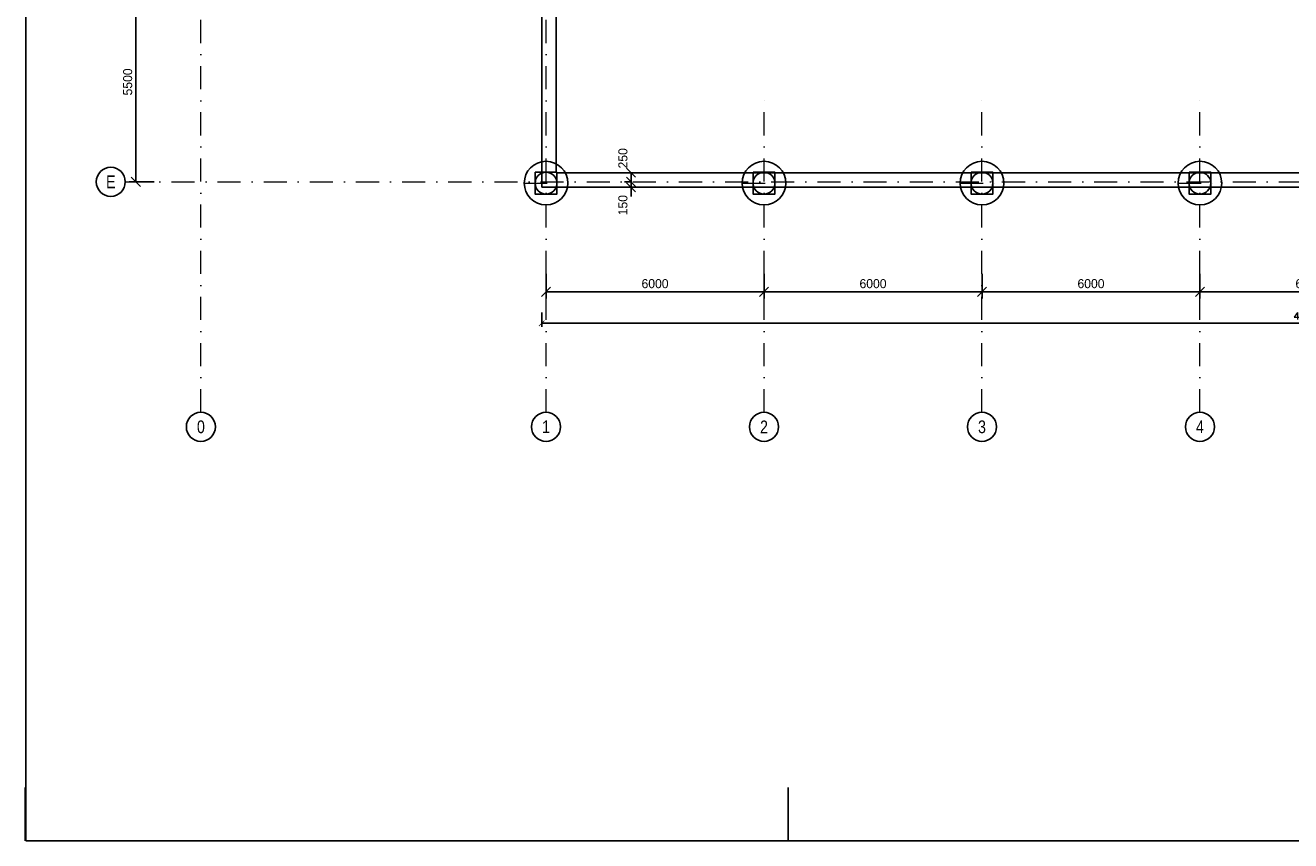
# Model space of a CAD drawing. Header units: millimetres. Extents: x -15255 to 382697, y -199968 to 116742.
# Tile 2 of 40: x 87895 to 122726, y -152230 to -129790. Entities that reach past the tile are written whole.
import ezdxf
from ezdxf.enums import TextEntityAlignment as Align

# ---------------------------------------------------------------- set-up
doc = ezdxf.new("R2010")
doc.units = ezdxf.units.MM
doc.header["$LTSCALE"] = 50
doc.linetypes.add('DASHDOT', pattern=[25.4, 12.7, -6.35, 0, -6.35])
for name, color, linetype, lineweight in [('CKKOTY', 3, 'Continuous', 25), ('CKRASTR', 1, 'DASHDOT', 18), ('CKRASTR_POPIS', 3, 'Continuous', 25)]:
    doc.layers.add(name, color=color, linetype=linetype, lineweight=lineweight)
doc.layers.add('KOTY', color=4, linetype='Continuous')
doc.layers.add('PILOTY', color=2, linetype='Continuous')
doc.styles.add('Arial', font='ARIAL.TTF', dxfattribs={"width": 0.8})
doc.styles.add('RomanS', font='romans.shx')
doc.dimstyles.new('CADKON', dxfattribs={"dimscale": 100, "dimtxt": 2.5, "dimasz": 2.5, "dimexe": 1.8, "dimexo": 5, "dimgap": 1, "dimtad": 1, "dimdec": 0, "dimrnd": 1, "dimtxsty": 'Standard', "dimblk1": 'OBLIQUE', "dimblk2": 'OBLIQUE', "dimsah": 1, "dimcen": 2.5, "dimclrd": 256, "dimadec": 1, "dimazin": 2, "dimtfac": 1, "dimtdec": 0, "dimtix": 1, "dimtmove": 2, "dimatfit": 3, "dimldrblk": 'OPEN30', "dimfxl": 0, "dimtolj": 1, "dimlwd": -1, "dimarcsym": 0})
doc.dimstyles.new('IN 1_100', dxfattribs={"dimscale": 100, "dimtxt": 2, "dimasz": 1.5, "dimexe": 1, "dimexo": 2, "dimgap": 1, "dimtad": 1, "dimdec": 0, "dimzin": 0, "dimdsep": 46, "dimtxsty": 'RomanS', "dimblk": 'ARCHTICK', "dimcen": 0.09, "dimclrd": 256, "dimclre": 256, "dimclrt": 7, "dimadec": 0, "dimazin": 0, "dimtfac": 1, "dimtdec": 0, "dimtix": 1, "dimtmove": 2, "dimatfit": 3, "dimfxl": 0, "dimtolj": 1, "dimtzin": 0, "dimarcsym": 0})

# ---------------------------------------------------------------- blocks, each defined once
blk = doc.blocks.new('_OBLIQUE')
at = {"color": 0, "linetype": 'ByBlock'}
blk.add_line((-0.5, -0.5), (0.5, 0.5), dxfattribs=at)
blk = doc.blocks.new('*D341')
at = {"layer": 'CKKOTY', "color": 0, "lineweight": -2}
for p, q in [((91438, -128598), (90758, -128598)), ((91438, -134098), (90758, -134098))]:
    blk.add_line(p, q, dxfattribs=at)
at = {"layer": 'CKKOTY'}
blk.add_line((90938, -134098), (90938, -128598), dxfattribs=at)
at = {"layer": 'Defpoints', "color": 0}
for p in [(90938, -128598), (92429, -128598), (92429, -134098)]:
    blk.add_point(p, dxfattribs=at)
at = {"layer": 'CKKOTY', "xscale": 250, "yscale": 250, "zscale": 250}
for p, rotation in [((90938, -128598), 90), ((90938, -134098), 270)]:
    blk.add_blockref('_OBLIQUE', p, dxfattribs=dict(at, rotation=rotation))
at = {"layer": 'CKKOTY', "color": 0, "insert": (90713, -131348), "char_height": 250, "attachment_point": 5, "rotation": 90}
blk.add_mtext('\\A1;5500', dxfattribs=at)
blk = doc.blocks.new('_Open90')
at = {"color": 0, "lineweight": -2}
for p, q in [((0, 0), (-1, 0)), ((-0.5, 0.5), (0, 0)), ((0, 0), (-0.5, -0.5))]:
    blk.add_line(p, q, dxfattribs=at)
blk = doc.blocks.new('*D340')
at = {"layer": 'CKKOTY', "color": 0, "lineweight": -2}
for p, q in [((120229, -136626), (120229, -137306)), ((126229, -136626), (126229, -137306))]:
    blk.add_line(p, q, dxfattribs=at)
at = {"layer": 'CKKOTY'}
blk.add_line((120229, -137126), (126229, -137126), dxfattribs=at)
at = {"layer": 'Defpoints', "color": 0}
for p in [(120229, -135936), (126229, -135936), (126229, -137126)]:
    blk.add_point(p, dxfattribs=at)
at = {"layer": 'CKKOTY', "xscale": 250, "yscale": 250, "zscale": 250, "rotation": 180}
blk.add_blockref('_OBLIQUE', (120229, -137126), dxfattribs=at)
at = {"layer": 'CKKOTY', "xscale": 250, "yscale": 250, "zscale": 250}
blk.add_blockref('_OBLIQUE', (126229, -137126), dxfattribs=at)
at = {"layer": 'CKKOTY', "color": 0, "insert": (123229, -136901), "char_height": 250, "attachment_point": 5}
blk.add_mtext('\\A1;6000', dxfattribs=at)
blk = doc.blocks.new('_Open30')
at = {"color": 0, "lineweight": -2}
for p, q in [((-1, 0.27), (0, 0)), ((0, 0), (-1, -0.27)), ((0, 0), (-1, 0))]:
    blk.add_line(p, q, dxfattribs=at)
blk = doc.blocks.new('*D339')
at = {"layer": 'CKKOTY', "color": 0, "lineweight": -2}
for p, q in [((114229, -136626), (114229, -137306)), ((120229, -136626), (120229, -137306))]:
    blk.add_line(p, q, dxfattribs=at)
at = {"layer": 'CKKOTY'}
blk.add_line((114229, -137126), (120229, -137126), dxfattribs=at)
at = {"layer": 'Defpoints', "color": 0}
for p in [(114229, -135936), (120229, -135936), (120229, -137126)]:
    blk.add_point(p, dxfattribs=at)
at = {"layer": 'CKKOTY', "xscale": 250, "yscale": 250, "zscale": 250, "rotation": 180}
blk.add_blockref('_OBLIQUE', (114229, -137126), dxfattribs=at)
at = {"layer": 'CKKOTY', "xscale": 250, "yscale": 250, "zscale": 250}
blk.add_blockref('_OBLIQUE', (120229, -137126), dxfattribs=at)
at = {"layer": 'CKKOTY', "color": 0, "insert": (117229, -136901), "char_height": 250, "attachment_point": 5}
blk.add_mtext('\\A1;6000', dxfattribs=at)
blk = doc.blocks.new('*D338')
at = {"layer": 'CKKOTY', "color": 0, "lineweight": -2}
for p, q in [((108229, -136626), (108229, -137306)), ((114229, -136626), (114229, -137306))]:
    blk.add_line(p, q, dxfattribs=at)
at = {"layer": 'CKKOTY'}
blk.add_line((108229, -137126), (114229, -137126), dxfattribs=at)
at = {"layer": 'Defpoints', "color": 0}
for p in [(108229, -135936), (114229, -135936), (114229, -137126)]:
    blk.add_point(p, dxfattribs=at)
at = {"layer": 'CKKOTY', "xscale": 250, "yscale": 250, "zscale": 250, "rotation": 180}
blk.add_blockref('_OBLIQUE', (108229, -137126), dxfattribs=at)
at = {"layer": 'CKKOTY', "xscale": 250, "yscale": 250, "zscale": 250}
blk.add_blockref('_OBLIQUE', (114229, -137126), dxfattribs=at)
at = {"layer": 'CKKOTY', "color": 0, "insert": (111229, -136901), "char_height": 250, "attachment_point": 5}
blk.add_mtext('\\A1;6000', dxfattribs=at)
blk = doc.blocks.new('*D337')
at = {"layer": 'CKKOTY', "color": 0, "lineweight": -2}
for p, q in [((102229, -136626), (102229, -137306)), ((108229, -136626), (108229, -137306))]:
    blk.add_line(p, q, dxfattribs=at)
at = {"layer": 'CKKOTY'}
blk.add_line((102229, -137126), (108229, -137126), dxfattribs=at)
at = {"layer": 'Defpoints', "color": 0}
for p in [(102229, -135936), (108229, -135936), (108229, -137126)]:
    blk.add_point(p, dxfattribs=at)
at = {"layer": 'CKKOTY', "xscale": 250, "yscale": 250, "zscale": 250, "rotation": 180}
blk.add_blockref('_OBLIQUE', (102229, -137126), dxfattribs=at)
at = {"layer": 'CKKOTY', "xscale": 250, "yscale": 250, "zscale": 250}
blk.add_blockref('_OBLIQUE', (108229, -137126), dxfattribs=at)
at = {"layer": 'CKKOTY', "color": 0, "insert": (105229, -136901), "char_height": 250, "attachment_point": 5}
blk.add_mtext('\\A1;6000', dxfattribs=at)
blk = doc.blocks.new('*D368')
at = {"layer": 'Defpoints', "color": 0}
for p in [(104980, -134098), (104570, -134248), (104980, -134248)]:
    blk.add_point(p, dxfattribs=at)
at = {"layer": 'KOTY', "color": 0, "lineweight": -2}
for p, q in [((104570, -134098), (104390, -134098)), ((104570, -134248), (104390, -134248))]:
    blk.add_line(p, q, dxfattribs=at)
at = {"layer": 'KOTY'}
for p, q in [((104570, -134098), (104570, -133848)), ((104570, -134098), (104570, -134248)), ((104570, -134248), (104570, -134498))]:
    blk.add_line(p, q, dxfattribs=at)
at = {"layer": 'KOTY', "xscale": 250, "yscale": 250, "zscale": 250}
for p, rotation in [((104570, -134098), 270), ((104570, -134248), 90)]:
    blk.add_blockref('_OBLIQUE', p, dxfattribs=dict(at, rotation=rotation))
at = {"layer": 'KOTY', "color": 0, "insert": (104345, -134740), "char_height": 250, "attachment_point": 5, "rotation": 90}
blk.add_mtext('\\A1;150', dxfattribs=at)
blk = doc.blocks.new('*D369')
at = {"layer": 'Defpoints', "color": 0}
for p in [(104570, -133848), (104570, -133848), (104570, -134098)]:
    blk.add_point(p, dxfattribs=at)
at = {"layer": 'KOTY', "color": 0, "lineweight": -2}
for p, q in [((104570, -133848), (104390, -133848)), ((104570, -134098), (104390, -134098))]:
    blk.add_line(p, q, dxfattribs=at)
at = {"layer": 'KOTY'}
blk.add_line((104570, -134098), (104570, -133848), dxfattribs=at)
at = {"layer": 'KOTY', "xscale": 250, "yscale": 250, "zscale": 250}
for p, rotation in [((104570, -133848), 90), ((104570, -134098), 270)]:
    blk.add_blockref('_OBLIQUE', p, dxfattribs=dict(at, rotation=rotation))
at = {"layer": 'KOTY', "color": 0, "insert": (104345, -133450), "char_height": 250, "attachment_point": 5, "rotation": 90}
blk.add_mtext('\\A1;250', dxfattribs=at)
blk = doc.blocks.new('_ArchTick')
at = {"color": 0, "linetype": 'ByBlock', "const_width": 0.15}
blk.add_lwpolyline([(-0.5, -0.5), (0.5, 0.5)], dxfattribs=at)
blk = doc.blocks.new('*D396')
at = {"layer": 'CKKOTY', "lineweight": -2}
for p, q in [((102109, -137690), (102109, -138090)), ((144349, -137690), (144349, -138090)), ((102109, -137990), (144349, -137990))]:
    blk.add_line(p, q, dxfattribs=at)
at = {"layer": 'Defpoints', "color": 0}
for p in [(102109, -134248), (144349, -134248), (144349, -137990)]:
    blk.add_point(p, dxfattribs=at)
at = {"layer": 'CKKOTY', "lineweight": -2, "xscale": 150, "yscale": 150, "zscale": 150, "rotation": 180}
blk.add_blockref('_ArchTick', (102109, -137990), dxfattribs=at)
at = {"layer": 'CKKOTY', "lineweight": -2, "xscale": 150, "yscale": 150, "zscale": 150}
blk.add_blockref('_ArchTick', (144349, -137990), dxfattribs=at)
at = {"layer": 'CKKOTY', "color": 7, "insert": (123229, -137790), "char_height": 200, "attachment_point": 5, "style": 'RomanS'}
blk.add_mtext('\\A1;42240', dxfattribs=at)

msp = doc.modelspace()

# ---------------------------------------------------------------- linework, layer by layer
for p, q in [((87905.1, -107350), (87905.1, -152230)), ((102108.5, -134247.9), (102108.5, -111947.9)), ((102508.5, -133847.9), (102508.5, -112347.9)), ((143948.5, -133847.9), (102508.5, -133847.9)), ((144348.5, -134247.9), (102108.5, -134247.9)), ((87895.1, -150765.9), (87895.1, -152230)), ((108895.1, -150765.9), (108895.1, -152230)), ((150895.1, -152230), (87905.1, -152230))]:
    msp.add_line(p, q)
at = {"layer": 'CKRASTR'}
for p, q in [((92728.5, -140439.4), (92728.5, -108743.6)), ((102228.5, -140439.4), (102228.5, -111097.9)), ((108228.5, -140439.4), (108228.5, -131597.9)), ((114228.5, -140439.4), (114228.5, -131597.9)), ((120228.5, -140439.4), (120228.5, -131597.9)), ((90646.8, -134097.9), (145228.5, -134097.9)), ((101628.5, -134132.9), (102828.5, -134132.9)), ((107628.5, -134132.9), (108828.5, -134132.9)), ((113628.5, -134132.9), (114828.5, -134132.9)), ((119628.5, -134132.9), (120828.5, -134132.9))]:
    msp.add_line(p, q, dxfattribs=at)
at = {"layer": 'CKRASTR_POPIS'}
for centre in [(90246.8, -134097.9), (92728.5, -140839.4), (102228.5, -140839.4), (108228.5, -140839.4), (114228.5, -140839.4), (120228.5, -140839.4)]:
    msp.add_circle(centre, 400, dxfattribs=at)
at = {"layer": 'PILOTY'}
for points in [[(101928.5, -133832.9), (102528.5, -133832.9), (102528.5, -134432.9), (101928.5, -134432.9)], [(107928.5, -133832.9), (108528.5, -133832.9), (108528.5, -134432.9), (107928.5, -134432.9)], [(113928.5, -133832.9), (114528.5, -133832.9), (114528.5, -134432.9), (113928.5, -134432.9)], [(119928.5, -133832.9), (120528.5, -133832.9), (120528.5, -134432.9), (119928.5, -134432.9)]]:
    msp.add_lwpolyline(points, close=True, dxfattribs=at)
for centre, radius in [((102228.5, -134132.9), 600), ((108228.5, -134132.9), 600), ((114228.5, -134132.9), 600), ((120228.5, -134132.9), 600), ((102228.5, -134132.9), 300), ((108228.5, -134132.9), 300), ((114228.5, -134132.9), 300), ((120228.5, -134132.9), 300)]:
    msp.add_circle(centre, radius, dxfattribs=at)

# ---------------------------------------------------------------- texts
at = {"layer": 'CKRASTR_POPIS', "style": 'Arial', "width": 0.8}
for s, p in [('E', (90246.8, -134097.9)), ('0', (92728.5, -140839.4)), ('1', (102228.5, -140839.4)), ('2', (108228.5, -140839.4)), ('3', (114228.5, -140839.4)), ('4', (120228.5, -140839.4))]:
    msp.add_text(s, height=350, dxfattribs=at).set_placement(p, align=Align.MIDDLE)

# ---------------------------------------------------------------- dimensions: what is measured, and where the dimension line sits
at = {"layer": 'CKKOTY'}
dim = msp.add_linear_dim(base=(90938.2, -128597.9), p1=(92428.5, -134097.9), p2=(92428.5, -128597.9), angle=90, dimstyle='CADKON', override={"dimtmove": 2, "dimldrblk": 'Open90'}, dxfattribs=at)
dim.commit()
dim.dimension.update_dxf_attribs({"geometry": '*D341', "text_midpoint": (90713.2, -131347.9)})
dim = msp.add_linear_dim(base=(144348.5, -137990), p1=(102108.5, -134247.9), p2=(144348.5, -134247.9), dimstyle='IN 1_100', dxfattribs=at)
dim.commit()
dim.dimension.update_dxf_attribs({"geometry": '*D396', "text_midpoint": (123228.5, -137790)})
for base, p1, p2, picture, middle in [((108228.5, -137125.9), (102228.5, -135936), (108228.5, -135936), '*D337', (105228.5, -136900.9)), ((114228.5, -137125.9), (108228.5, -135936), (114228.5, -135936), '*D338', (111228.5, -136900.9)), ((120228.5, -137125.9), (114228.5, -135936), (120228.5, -135936), '*D339', (117228.5, -136900.9)), ((126228.5, -137125.9), (120228.5, -135936), (126228.5, -135936), '*D340', (123228.5, -136900.9))]:
    dim = msp.add_linear_dim(base=base, p1=p1, p2=p2, dimstyle='CADKON', override={"dimtmove": 2}, dxfattribs=at)
    dim.commit()
    dim.dimension.update_dxf_attribs({"geometry": picture, "text_midpoint": middle})
at = {"layer": 'KOTY'}
for base, p1, p2, picture, middle in [((104570, -133847.9), (104570, -134097.9), (104570, -133847.9), '*D369', (104345, -133450)), ((104570, -134247.9), (104980, -134097.9), (104980, -134247.9), '*D368', (104345, -134740))]:
    dim = msp.add_linear_dim(base=base, p1=p1, p2=p2, angle=90, dimstyle='CADKON', dxfattribs=at)
    dim.commit()
    dim.dimension.update_dxf_attribs({"geometry": picture, "text_midpoint": middle, "dimtype": 160})

doc.saveas('drawing.dxf')
